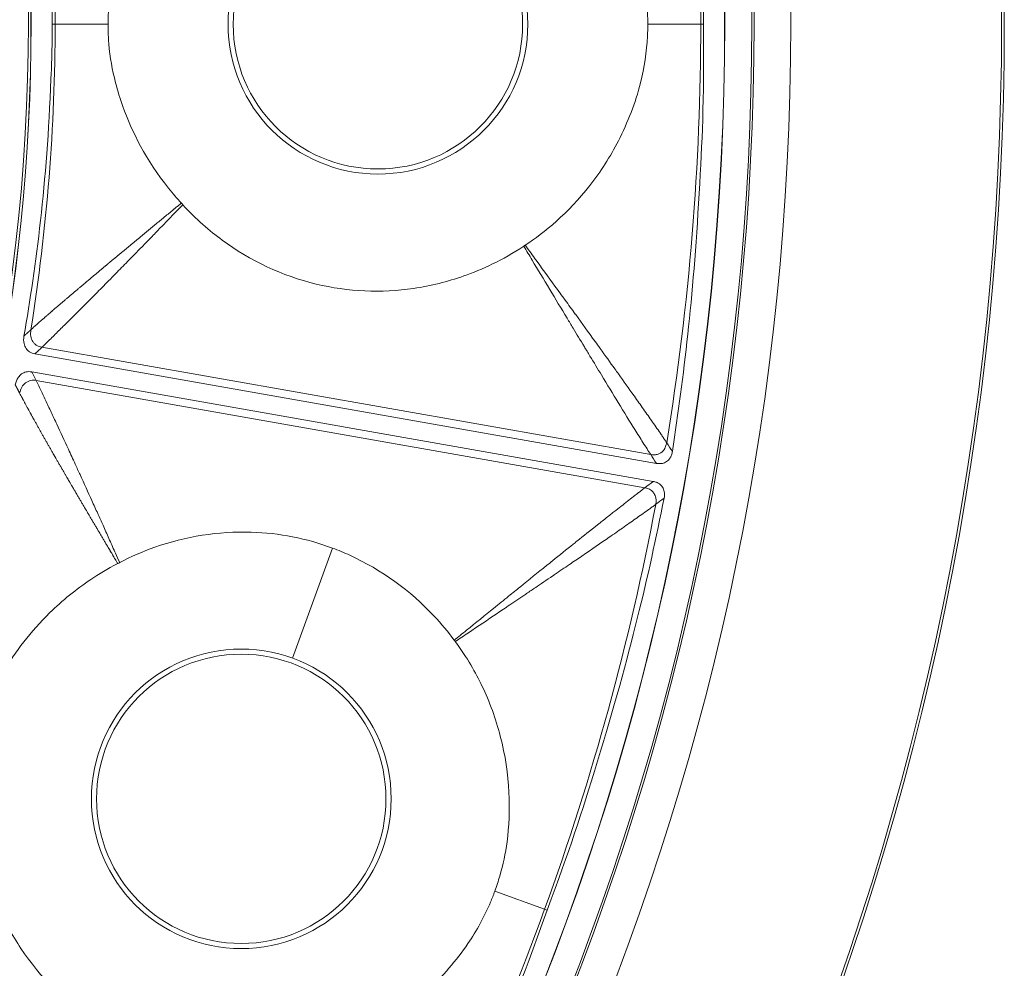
# Model space of a CAD drawing. Header units: inches. Extents: x -2.8 to 15.2, y -6.6 to 17.6.
# Tile 43 of 83: x 14 to 15.2, y -4.3 to -3.1. Entities that reach past the tile are written whole.
import ezdxf

# ---------------------------------------------------------------- set-up
doc = ezdxf.new("R2010")
doc.units = ezdxf.units.IN
doc.header["$MEASUREMENT"] = 0
doc.layers.add('Visible (ANSI)', color=7, linetype='Continuous', lineweight=18)
doc.layers.add('Visible Narrow (ANSI)', color=7, linetype='Continuous', lineweight=18)

msp = doc.modelspace()

# ---------------------------------------------------------------- linework, layer by layer
at = {"layer": 'Visible (ANSI)'}
for p, q in [((14.0742, -3.4366), (14.0742, -3.4366)), ((14.0678, -3.4733), (14.0678, -3.4733)), ((14.0388, -3.5014), (14.8005, -3.6357)), ((14.0349, -3.5235), (14.7966, -3.6578)), ((14.0525, -3.5598), (14.0525, -3.5598)), ((14.046, -3.5969), (14.046, -3.5969))]:
    msp.add_line(p, q, dxfattribs=at)
for centre, radius in [((11.6816, -3.0972), 3.5453), ((11.6816, -3.0972), 3.542), ((11.6816, -3.0972), 3.2835), ((11.6816, -3.0972), 3.2386), ((11.6816, -3.0972), 3.2359), ((11.6816, -3.0972), 3.2028), ((11.6816, -3.0972), 3.2025), ((11.6816, -3.0972), 2.3526), ((11.6816, -3.0972), 2.3524), ((14.4592, -3.0972), 0.1774), ((14.2917, -4.0471), 0.1774)]:
    msp.add_circle(centre, radius, dxfattribs=at)
for centre, radius, start, end in [((11.6816, -3.0972), 2.3492, 333.61, 26.39), ((11.6917, -3.0988), 3.1268, 350.7698717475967, 350.7698833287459), ((11.6821, -3.0972), 3.1365, 349.2276132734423, 349.2276331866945)]:
    msp.add_arc(centre, radius, start, end, dxfattribs=at)
for points, knots in [([(14.8201, -2.5735), (14.8348, -2.6704), (14.8465, -2.7657), (14.8574, -2.9742), (14.8587, -3.0173), (14.8583, -3.0972)], [-6.768674, -6.768674, -6.768674, -6.768674, -4.297087, -4.297087, -3.056468, -3.056468, -3.056468, -3.056468]), ([(14.0601, -3.0972), (14.0597, -3.0638), (14.0591, -3.0478), (14.0535, -2.9014), (14.0404, -2.8016), (14.0254, -2.7148)], [-0.8944756, -0.8944756, -0.8944756, -0.8944756, -0.8113355, -0.8113355, -0.1875168, -0.1875168, -0.1875168, -0.1875168]), ([(14.7899, -3.0972), (14.7899, -3.0906), (14.7897, -3.0839), (14.7883, -3.0633), (14.7863, -3.0492), (14.7753, -2.9986), (14.759, -2.9565), (14.7188, -2.8981), (14.7046, -2.8813), (14.6766, -2.8538), (14.6602, -2.8397), (14.6397, -2.8262)], [0.3336366, 0.3336366, 0.3336366, 0.3336366, 0.3690621, 0.3690621, 0.4517727, 0.4517727, 0.6653029, 0.6653029, 0.7609003, 0.7609003, 0.836152, 0.836152, 0.836152, 0.836152]), ([(14.2183, -2.8778), (14.2087, -2.8881), (14.2007, -2.8982), (14.1811, -2.9248), (14.1699, -2.9435), (14.1465, -2.9923), (14.137, -3.0224), (14.1305, -3.0614), (14.1294, -3.0715), (14.1285, -3.0873), (14.1285, -3.0925), (14.1285, -3.0972)], [0.6303659, 0.6303659, 0.6303659, 0.6303659, 0.6905709, 0.6905709, 0.8060698, 0.8060698, 0.9785377, 0.9785377, 1.040405, 1.040405, 1.0737627, 1.0737627, 1.0737627, 1.0737627]), ([(14.0254, -3.4795), (14.0404, -3.3928), (14.0535, -3.2931), (14.0591, -3.1482), (14.0597, -3.1347), (14.0601, -3.0972)], [-13.567321, -13.567321, -13.567321, -13.567321, -4.529822, -4.529822, -3.431157, -3.431157, -3.431157, -3.431157]), ([(14.1285, -3.0972), (14.1285, -3.1011), (14.1284, -3.1097), (14.1308, -3.1375), (14.1336, -3.1533), (14.1402, -3.1787), (14.1432, -3.1884), (14.1576, -3.2286), (14.1751, -3.264), (14.2078, -3.3048), (14.2131, -3.3109), (14.2183, -3.3165)], [0.4840466, 0.4840466, 0.4840466, 0.4840466, 0.5090512, 0.5090512, 0.5438831, 0.5438831, 0.5658065, 0.5658065, 0.6361829, 0.6361829, 0.6497439, 0.6497439, 0.6497439, 0.6497439]), ([(14.6397, -3.3682), (14.6632, -3.3526), (14.6921, -3.3292), (14.7323, -3.2778), (14.744, -3.2595), (14.7655, -3.2175), (14.7748, -3.1935), (14.7857, -3.1501), (14.7886, -3.1313), (14.7898, -3.107), (14.7899, -3.1022), (14.7899, -3.0972)], [0.721035, 0.721035, 0.721035, 0.721035, 1.0196794, 1.0196794, 1.168255, 1.168255, 1.3434909, 1.3434909, 1.4781824, 1.4781824, 1.5102401, 1.5102401, 1.5102401, 1.5102401]), ([(14.8583, -3.0972), (14.8588, -3.1975), (14.8567, -3.2388), (14.8454, -3.437), (14.8342, -3.5274), (14.8201, -3.6209)], [-1.450812, -1.450812, -1.450812, -1.450812, -1.060857, -1.060857, -0.278257, -0.278257, -0.278257, -0.278257]), ([(14.2201, -3.3185), (14.2364, -3.3363), (14.2529, -3.3506), (14.3026, -3.3871), (14.3418, -3.4057), (14.4227, -3.4252), (14.4632, -3.4269), (14.5239, -3.418), (14.5445, -3.4129), (14.5865, -3.3981), (14.612, -3.3865), (14.638, -3.3693)], [0.4775181, 0.4775181, 0.4775181, 0.4775181, 0.571479, 0.571479, 0.7834136, 0.7834136, 0.9829722, 0.9829722, 1.0877717, 1.0877717, 1.2039733, 1.2039733, 1.2039733, 1.2039733]), ([(14.638, -3.3693), (14.6381, -3.3692), (14.6382, -3.3691), (14.6388, -3.3688), (14.6392, -3.3685), (14.6397, -3.3682)], [0.205193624, 0.205193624, 0.205193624, 0.205193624, 0.206318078, 0.206318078, 0.210949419, 0.210949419, 0.210949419, 0.210949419]), ([(14.0388, -3.5014), (14.0376, -3.5012), (14.0364, -3.5009), (14.0342, -3.5), (14.0331, -3.4995), (14.0304, -3.4977), (14.029, -3.4963), (14.0267, -3.4929), (14.0259, -3.4908), (14.0249, -3.4859), (14.0248, -3.4828), (14.0254, -3.4795)], [-0.08431808, -0.08431808, -0.08431808, -0.08431808, -0.07336309, -0.07336309, -0.06261102, -0.06261102, -0.04507429, -0.04507429, -0.02527359, -0.02527359, 0, 0, 0, 0]), ([(14.0148, -3.5395), (14.0151, -3.5378), (14.0156, -3.5362), (14.0168, -3.533), (14.0175, -3.5316), (14.0196, -3.5286), (14.0209, -3.5271), (14.0242, -3.5248), (14.0261, -3.524), (14.0303, -3.5231), (14.0326, -3.5231), (14.0349, -3.5235)], [-0.0739186, -0.0739186, -0.0739186, -0.0739186, -0.06095445, -0.06095445, -0.0484905, -0.0484905, -0.03306529, -0.03306529, -0.01779413, -0.01779413, 0, 0, 0, 0]), ([(14.8201, -3.6209), (14.8199, -3.6224), (14.8195, -3.624), (14.8184, -3.6269), (14.8178, -3.6283), (14.8159, -3.6311), (14.8146, -3.6324), (14.8115, -3.6346), (14.8097, -3.6353), (14.8054, -3.6362), (14.8029, -3.6361), (14.8005, -3.6357)], [-0.07138167, -0.07138167, -0.07138167, -0.07138167, -0.05926609, -0.05926609, -0.04766803, -0.04766803, -0.03348595, -0.03348595, -0.01869619, -0.01869619, 0, 0, 0, 0]), ([(14.7966, -3.6578), (14.798, -3.6581), (14.7994, -3.6584), (14.8019, -3.6594), (14.8031, -3.6601), (14.8057, -3.6619), (14.807, -3.6632), (14.8091, -3.6665), (14.8098, -3.6684), (14.8106, -3.673), (14.8105, -3.6758), (14.8099, -3.6785)], [-0.07142785, -0.07142785, -0.07142785, -0.07142785, -0.06067902, -0.06067902, -0.05034028, -0.05034028, -0.0362105, -0.0362105, -0.02075926, -0.02075926, 0, 0, 0, 0]), ([(14.8099, -3.6785), (14.7906, -3.7746), (14.769, -3.8681), (14.7079, -4.0678), (14.6944, -4.1087), (14.6667, -4.1836)], [-6.768674, -6.768674, -6.768674, -6.768674, -4.297087, -4.297087, -3.056468, -3.056468, -3.056468, -3.056468]), ([(14.4036, -3.7396), (14.3717, -3.7277), (14.3382, -3.7211), (14.2638, -3.7188), (14.2236, -3.7252), (14.1711, -3.7438), (14.1567, -3.7501), (14.1427, -3.7574)], [1.806006, 1.806006, 1.806006, 1.806006, 2.33096, 2.33096, 2.944596, 2.944596, 3.181959, 3.181959, 3.181959, 3.181959]), ([(14.5527, -3.8526), (14.5451, -3.8422), (14.5368, -3.8323), (14.4989, -3.7917), (14.4636, -3.7662), (14.4178, -3.7452), (14.4107, -3.7423), (14.4036, -3.7396)], [0.8370645, 0.8370645, 0.8370645, 0.8370645, 1.0320565, 1.0320565, 1.6885693, 1.6885693, 1.8060057, 1.8060057, 1.8060057, 1.8060057]), ([(14.1403, -3.7586), (14.1278, -3.7651), (14.1168, -3.7717), (14.0893, -3.7901), (14.0724, -3.8038), (14.0337, -3.8417), (14.0145, -3.8667), (13.995, -3.9011), (13.9905, -3.9102), (13.9843, -3.9248), (13.9825, -3.9296), (13.9809, -3.934)], [0.6303659, 0.6303659, 0.6303659, 0.6303659, 0.6905709, 0.6905709, 0.8060698, 0.8060698, 0.9785377, 0.9785377, 1.040405, 1.040405, 1.0737627, 1.0737627, 1.0737627, 1.0737627]), ([(14.1427, -3.7574), (14.142, -3.7578), (14.1412, -3.7581), (14.1404, -3.7585), (14.1404, -3.7586), (14.1403, -3.7586)], [0.24237317, 0.24237317, 0.24237317, 0.24237317, 0.25467927, 0.25467927, 0.25554572, 0.25554572, 0.25554572, 0.25554572]), ([(14.6025, -4.1603), (14.6047, -4.1541), (14.6068, -4.1478), (14.6126, -4.1279), (14.6155, -4.114), (14.6224, -4.0627), (14.6215, -4.0175), (14.6037, -3.9489), (14.5962, -3.9282), (14.5792, -3.8928), (14.5686, -3.874), (14.554, -3.8542)], [0.3336366, 0.3336366, 0.3336366, 0.3336366, 0.3690621, 0.3690621, 0.4517727, 0.4517727, 0.6653029, 0.6653029, 0.7609003, 0.7609003, 0.836152, 0.836152, 0.836152, 0.836152]), ([(14.3686, -4.3635), (14.396, -4.357), (14.4312, -4.3449), (14.4865, -4.3103), (14.5038, -4.2971), (14.5384, -4.265), (14.5553, -4.2456), (14.5804, -4.2086), (14.5896, -4.1918), (14.599, -4.1695), (14.6007, -4.165), (14.6025, -4.1603)], [0.721035, 0.721035, 0.721035, 0.721035, 1.0196794, 1.0196794, 1.168255, 1.168255, 1.3434909, 1.3434909, 1.4781824, 1.4781824, 1.5102401, 1.5102401, 1.5102401, 1.5102401]), ([(13.9913, -4.1734), (14.0005, -4.1957), (14.0112, -4.2147), (14.0453, -4.2661), (14.0758, -4.297), (14.1452, -4.343), (14.1827, -4.3583), (14.2427, -4.3707), (14.2638, -4.373), (14.3084, -4.3735), (14.3363, -4.3713), (14.3666, -4.364)], [0.4775181, 0.4775181, 0.4775181, 0.4775181, 0.571479, 0.571479, 0.7834136, 0.7834136, 0.9829722, 0.9829722, 1.0877717, 1.0877717, 1.2039733, 1.2039733, 1.2039733, 1.2039733]), ([(14.6667, -4.1836), (14.6332, -4.2772), (14.6171, -4.3153), (14.5388, -4.4979), (14.4971, -4.5794), (14.4517, -4.6627)], [-1.447953, -1.447953, -1.447953, -1.447953, -1.062254, -1.062254, -0.278014, -0.278014, -0.278014, -0.278014])]:
    msp.add_open_spline(points, degree=3, knots=knots, dxfattribs=at)
for points in [[(14.2183, -3.3165), (14.2189, -3.3172), (14.2195, -3.3178), (14.2201, -3.3185)], [(14.554, -3.8542), (14.5536, -3.8537), (14.5532, -3.8531), (14.5527, -3.8526)]]:
    msp.add_open_spline(points, degree=3, dxfattribs=at)
at = {"layer": 'Visible Narrow (ANSI)'}
for p, q in [((14.0635, -3.0972), (14.0601, -3.0972)), ((14.1285, -3.0972), (14.0635, -3.0972)), ((14.7899, -3.0972), (14.8549, -3.0972)), ((14.8583, -3.0972), (14.8549, -3.0972)), ((14.0474, -3.4933), (14.7935, -3.6249)), ((14.0402, -3.534), (14.7864, -3.6656)), ((14.4036, -3.7396), (14.3545, -3.8745)), ((14.6025, -4.1603), (14.6635, -4.1825)), ((14.6667, -4.1836), (14.6635, -4.1825))]:
    msp.add_line(p, q, dxfattribs=at)
for centre in [(14.4592, -3.0972), (14.2917, -4.0471)]:
    msp.add_circle(centre, 0.1837, dxfattribs=at)
msp.add_arc((11.678, -3.0964), 2.4461, 347.3873240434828, 347.387338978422, dxfattribs=at)
for centre, major_axis, ratio, start_param, end_param in [((11.2368, -3.1335), (-3.6075, -0.2946), 0.936227, 3.065309, 3.217403), ((12.8673, -2.9986), (-0.1398, 1.6822), 0.706247, 4.595243, 4.818344), ((12.8673, -3.1957), (-0.1398, -1.6822), 0.706246, 1.464841, 1.687943), ((13.261, -3.2302), (-0.1887, -2.241), 0.706229, 1.460011, 1.689468), ((11.2512, -2.9792), (-3.4907, 0.957), 0.936227, 3.065309, 3.217403), ((13.1203, -3.7623), (-0.9438, -2.0413), 0.706229, 1.460011, 1.689468)]:
    msp.add_ellipse(centre, major_axis=major_axis, ratio=ratio, start_param=start_param, end_param=end_param, dxfattribs=at)
for points, knots in [([(14.2183, -3.3165), (14.2172, -3.3174), (14.2162, -3.3183), (14.2151, -3.3192), (14.2148, -3.3194), (14.2145, -3.3196), (14.2142, -3.3199), (14.214, -3.3201), (14.2137, -3.3203), (14.2134, -3.3206), (14.2128, -3.321), (14.2122, -3.3215), (14.2117, -3.322), (14.2111, -3.3224), (14.2105, -3.3229), (14.21, -3.3234), (14.2097, -3.3236), (14.2094, -3.3238), (14.2091, -3.3241), (14.2088, -3.3243), (14.2085, -3.3245), (14.2083, -3.3248), (14.2074, -3.3255), (14.2066, -3.3262), (14.2057, -3.3269), (14.2054, -3.3271), (14.2051, -3.3273), (14.2049, -3.3276), (14.2046, -3.3278), (14.2043, -3.328), (14.204, -3.3283), (14.2032, -3.329), (14.2023, -3.3297), (14.2015, -3.3304), (14.2009, -3.3308), (14.2003, -3.3313), (14.1998, -3.3317), (14.1992, -3.3322), (14.1987, -3.3327), (14.1981, -3.3331), (14.197, -3.3341), (14.1958, -3.335), (14.1947, -3.3359), (14.1942, -3.3364), (14.1936, -3.3368), (14.193, -3.3373), (14.1925, -3.3378), (14.1919, -3.3382), (14.1914, -3.3387), (14.1902, -3.3396), (14.1891, -3.3405), (14.188, -3.3414), (14.1874, -3.3419), (14.1869, -3.3424), (14.1863, -3.3428), (14.1858, -3.3433), (14.1852, -3.3437), (14.1847, -3.3442), (14.1841, -3.3447), (14.1835, -3.3451), (14.183, -3.3456), (14.1824, -3.346), (14.1819, -3.3465), (14.1813, -3.3469), (14.1808, -3.3474), (14.1802, -3.3479), (14.1797, -3.3483), (14.1791, -3.3488), (14.1786, -3.3492), (14.178, -3.3497), (14.1775, -3.3502), (14.1769, -3.3506), (14.1763, -3.3511), (14.1758, -3.3515), (14.1752, -3.352), (14.1747, -3.3524), (14.1736, -3.3533), (14.1725, -3.3543), (14.1714, -3.3552), (14.1708, -3.3556), (14.1703, -3.3561), (14.1697, -3.3565), (14.1692, -3.357), (14.1686, -3.3574), (14.1681, -3.3579), (14.1675, -3.3584), (14.167, -3.3588), (14.1664, -3.3593), (14.1659, -3.3597), (14.1654, -3.3602), (14.1648, -3.3606), (14.1643, -3.3611), (14.1637, -3.3615), (14.1632, -3.362), (14.1626, -3.3624), (14.1621, -3.3629), (14.1615, -3.3633), (14.1594, -3.3651), (14.1572, -3.3669), (14.155, -3.3688), (14.1545, -3.3692), (14.1539, -3.3697), (14.1534, -3.3701), (14.1528, -3.3706), (14.1523, -3.371), (14.1517, -3.3715), (14.1512, -3.3719), (14.1507, -3.3724), (14.1501, -3.3728), (14.1496, -3.3733), (14.149, -3.3737), (14.1485, -3.3742), (14.148, -3.3746), (14.1474, -3.3751), (14.1469, -3.3755), (14.1463, -3.3759), (14.1458, -3.3764), (14.1453, -3.3768), (14.1442, -3.3777), (14.1431, -3.3786), (14.142, -3.3795), (14.1418, -3.3798), (14.1415, -3.38), (14.1412, -3.3802), (14.141, -3.3804), (14.1407, -3.3806), (14.1404, -3.3809), (14.1399, -3.3813), (14.1394, -3.3818), (14.1388, -3.3822), (14.1384, -3.3825), (14.138, -3.3829), (14.1376, -3.3832), (14.1375, -3.3833), (14.1374, -3.3834), (14.1372, -3.3835), (14.1371, -3.3837), (14.137, -3.3838), (14.1368, -3.3839), (14.1364, -3.3842), (14.136, -3.3845), (14.1356, -3.3849), (14.1351, -3.3853), (14.1346, -3.3858), (14.134, -3.3862), (14.1338, -3.3864), (14.1335, -3.3867), (14.1332, -3.3869), (14.133, -3.3871), (14.1327, -3.3873), (14.1324, -3.3876), (14.1319, -3.388), (14.1314, -3.3884), (14.1308, -3.3889), (14.1304, -3.3892), (14.13, -3.3896), (14.1296, -3.3899), (14.1295, -3.39), (14.1294, -3.3901), (14.1293, -3.3901), (14.1292, -3.3903), (14.129, -3.3904), (14.1288, -3.3905), (14.1284, -3.3909), (14.128, -3.3912), (14.1276, -3.3915), (14.1271, -3.392), (14.1266, -3.3924), (14.1261, -3.3929), (14.1258, -3.3931), (14.1255, -3.3933), (14.1253, -3.3935), (14.125, -3.3938), (14.1247, -3.394), (14.1245, -3.3942), (14.1239, -3.3946), (14.1234, -3.3951), (14.1229, -3.3955), (14.1225, -3.3959), (14.1221, -3.3962), (14.1217, -3.3965), (14.1216, -3.3966), (14.1214, -3.3967), (14.1213, -3.3969), (14.1212, -3.397), (14.121, -3.3971), (14.1209, -3.3972), (14.1205, -3.3975), (14.1201, -3.3978), (14.1197, -3.3982), (14.1192, -3.3986), (14.1187, -3.3991), (14.1181, -3.3995), (14.118, -3.3997), (14.1178, -3.3998), (14.1176, -3.4), (14.1172, -3.4003), (14.1169, -3.4005), (14.1166, -3.4008), (14.1155, -3.4017), (14.1145, -3.4026), (14.1134, -3.4035), (14.1129, -3.4039), (14.1124, -3.4043), (14.1119, -3.4048), (14.1113, -3.4052), (14.1108, -3.4057), (14.1103, -3.4061), (14.1098, -3.4065), (14.1092, -3.407), (14.1087, -3.4074), (14.1082, -3.4078), (14.1077, -3.4083), (14.1072, -3.4087), (14.1061, -3.4096), (14.1051, -3.4105), (14.1041, -3.4113), (14.1033, -3.412), (14.1025, -3.4127), (14.1017, -3.4133), (14.1015, -3.4135), (14.1012, -3.4137), (14.1009, -3.414), (14.1007, -3.4142), (14.1004, -3.4144), (14.1002, -3.4146), (14.0994, -3.4153), (14.0986, -3.4159), (14.0978, -3.4166), (14.0973, -3.417), (14.0968, -3.4174), (14.0963, -3.4179), (14.0957, -3.4184), (14.0951, -3.4188), (14.0946, -3.4193), (14.0941, -3.4197), (14.0937, -3.4201), (14.0932, -3.4205), (14.0927, -3.4209), (14.0922, -3.4213), (14.0917, -3.4218), (14.0912, -3.4222), (14.0907, -3.4226), (14.0901, -3.4231), (14.0896, -3.4235), (14.0891, -3.4239), (14.0886, -3.4244), (14.0876, -3.4252), (14.0866, -3.4261), (14.0856, -3.4269), (14.0851, -3.4274), (14.0845, -3.4278), (14.084, -3.4282), (14.0835, -3.4287), (14.083, -3.4291), (14.0825, -3.4295), (14.082, -3.4299), (14.0815, -3.4304), (14.081, -3.4308), (14.0805, -3.4312), (14.08, -3.4317), (14.0795, -3.4321), (14.079, -3.4325), (14.0785, -3.4329), (14.078, -3.4334), (14.0775, -3.4338), (14.077, -3.4342), (14.0765, -3.4347), (14.076, -3.4351), (14.0755, -3.4355), (14.075, -3.4359), (14.0745, -3.4364), (14.074, -3.4368), (14.0734, -3.4372), (14.0733, -3.4373), (14.0732, -3.4374), (14.0731, -3.4375), (14.0722, -3.4383), (14.0713, -3.439), (14.0705, -3.4398), (14.0699, -3.4402), (14.0694, -3.4406), (14.069, -3.4411), (14.0685, -3.4415), (14.068, -3.4419), (14.0675, -3.4423), (14.067, -3.4428), (14.0665, -3.4432), (14.066, -3.4436), (14.0655, -3.444), (14.065, -3.4445), (14.0645, -3.4449), (14.064, -3.4453), (14.0635, -3.4457), (14.063, -3.4461), (14.0627, -3.4465), (14.0623, -3.4468), (14.062, -3.4471), (14.0618, -3.4472), (14.0617, -3.4473), (14.0616, -3.4474), (14.0608, -3.4481), (14.0601, -3.4487), (14.0594, -3.4493), (14.0591, -3.4495), (14.0589, -3.4497), (14.0586, -3.4499), (14.0584, -3.4501), (14.0582, -3.4503), (14.0579, -3.4506), (14.0573, -3.4511), (14.0566, -3.4517), (14.0557, -3.4524), (14.0555, -3.4526), (14.0553, -3.4529), (14.055, -3.4531), (14.0548, -3.4533), (14.0545, -3.4535), (14.0543, -3.4537), (14.0539, -3.4541), (14.0534, -3.4545), (14.0529, -3.4549), (14.0525, -3.4553), (14.052, -3.4556), (14.0516, -3.456), (14.0513, -3.4563), (14.051, -3.4565), (14.0507, -3.4568), (14.0505, -3.457), (14.0502, -3.4572), (14.05, -3.4574), (14.0479, -3.4592), (14.0461, -3.4609), (14.0444, -3.4623), (14.0442, -3.4625), (14.0439, -3.4627), (14.0437, -3.4629), (14.0435, -3.4631), (14.0433, -3.4633), (14.043, -3.4635), (14.0426, -3.464), (14.0421, -3.4644), (14.0417, -3.4648), (14.0413, -3.4651), (14.041, -3.4654), (14.0407, -3.4657), (14.0405, -3.4658), (14.0404, -3.4659), (14.0403, -3.466), (14.0402, -3.4661), (14.0401, -3.4662), (14.04, -3.4663), (14.0396, -3.4666), (14.0393, -3.4669), (14.039, -3.4671), (14.0363, -3.4696), (14.0346, -3.4711), (14.0339, -3.4718)], [-0.025089, -0.025089, -0.025089, -0.025089, -0.00702, -0.00702, -0.00702, -0.00216, -0.00216, -0.00216, 0.002697, 0.002697, 0.002697, 0.012366, 0.012366, 0.012366, 0.02197, 0.02197, 0.02197, 0.026749, 0.026749, 0.026749, 0.031512, 0.031512, 0.031512, 0.045713, 0.045713, 0.045713, 0.050418, 0.050418, 0.050418, 0.055108, 0.055108, 0.055108, 0.069097, 0.069097, 0.069097, 0.078356, 0.078356, 0.078356, 0.087563, 0.087563, 0.087563, 0.105829, 0.105829, 0.105829, 0.11489, 0.11489, 0.11489, 0.123905, 0.123905, 0.123905, 0.141802, 0.141802, 0.141802, 0.150686, 0.150686, 0.150686, 0.15953, 0.15953, 0.15953, 0.168333, 0.168333, 0.168333, 0.177097, 0.177097, 0.177097, 0.185824, 0.185824, 0.185824, 0.194513, 0.194513, 0.194513, 0.203167, 0.203167, 0.203167, 0.211786, 0.211786, 0.211786, 0.228922, 0.228922, 0.228922, 0.237441, 0.237441, 0.237441, 0.245928, 0.245928, 0.245928, 0.254385, 0.254385, 0.254385, 0.262813, 0.262813, 0.262813, 0.27121, 0.27121, 0.27121, 0.27958, 0.27958, 0.27958, 0.312789, 0.312789, 0.312789, 0.321028, 0.321028, 0.321028, 0.329242, 0.329242, 0.329242, 0.337432, 0.337432, 0.337432, 0.3456, 0.3456, 0.3456, 0.353745, 0.353745, 0.353745, 0.361868, 0.361868, 0.361868, 0.378051, 0.378051, 0.378051, 0.382084, 0.382084, 0.382084, 0.386112, 0.386112, 0.386112, 0.394153, 0.394153, 0.394153, 0.400171, 0.400171, 0.400171, 0.402175, 0.402175, 0.402175, 0.404178, 0.404178, 0.404178, 0.410179, 0.410179, 0.410179, 0.418164, 0.418164, 0.418164, 0.42215, 0.42215, 0.42215, 0.426132, 0.426132, 0.426132, 0.434082, 0.434082, 0.434082, 0.440034, 0.440034, 0.440034, 0.441521, 0.441521, 0.441521, 0.443997, 0.443997, 0.443997, 0.449934, 0.449934, 0.449934, 0.457836, 0.457836, 0.457836, 0.461781, 0.461781, 0.461781, 0.465722, 0.465722, 0.465722, 0.473594, 0.473594, 0.473594, 0.479488, 0.479488, 0.479488, 0.481451, 0.481451, 0.481451, 0.483413, 0.483413, 0.483413, 0.489294, 0.489294, 0.489294, 0.497124, 0.497124, 0.497124, 0.5, 0.5, 0.5, 0.504958, 0.504958, 0.504958, 0.520846, 0.520846, 0.520846, 0.528912, 0.528912, 0.528912, 0.537061, 0.537061, 0.537061, 0.545298, 0.545298, 0.545298, 0.553624, 0.553624, 0.553624, 0.57056, 0.57056, 0.57056, 0.583523, 0.583523, 0.583523, 0.587896, 0.587896, 0.587896, 0.592297, 0.592297, 0.592297, 0.605664, 0.605664, 0.605664, 0.614721, 0.614721, 0.614721, 0.625, 0.625, 0.625, 0.63323, 0.63323, 0.63323, 0.642727, 0.642727, 0.642727, 0.65233, 0.65233, 0.65233, 0.66197, 0.66197, 0.66197, 0.681086, 0.681086, 0.681086, 0.690432, 0.690432, 0.690432, 0.699565, 0.699565, 0.699565, 0.708446, 0.708446, 0.708446, 0.717049, 0.717049, 0.717049, 0.725356, 0.725356, 0.725356, 0.733361, 0.733361, 0.733361, 0.741064, 0.741064, 0.741064, 0.748472, 0.748472, 0.748472, 0.75, 0.75, 0.75, 0.763257, 0.763257, 0.763257, 0.771025, 0.771025, 0.771025, 0.779085, 0.779085, 0.779085, 0.787472, 0.787472, 0.787472, 0.796229, 0.796229, 0.796229, 0.80541, 0.80541, 0.80541, 0.8125, 0.8125, 0.8125, 0.815104, 0.815104, 0.815104, 0.831132, 0.831132, 0.831132, 0.836524, 0.836524, 0.836524, 0.841725, 0.841725, 0.841725, 0.855536, 0.855536, 0.855536, 0.859509, 0.859509, 0.859509, 0.863198, 0.863198, 0.863198, 0.86984, 0.86984, 0.86984, 0.875, 0.875, 0.875, 0.878499, 0.878499, 0.878499, 0.881377, 0.881377, 0.881377, 0.906908, 0.906908, 0.906908, 0.9105, 0.9105, 0.9105, 0.914208, 0.914208, 0.914208, 0.922024, 0.922024, 0.922024, 0.928298, 0.928298, 0.928298, 0.930482, 0.930482, 0.930482, 0.932717, 0.932717, 0.932717, 0.939772, 0.939772, 0.939772, 1, 1, 1, 1]), ([(14.2201, -3.3185), (14.2201, -3.3185), (14.2201, -3.3185), (14.2201, -3.3186), (14.2172, -3.3215), (14.2143, -3.3245), (14.2114, -3.3274), (14.2094, -3.3296), (14.2073, -3.3317), (14.2052, -3.3339), (14.2032, -3.336), (14.2011, -3.3381), (14.199, -3.3403), (14.1949, -3.3445), (14.1908, -3.3487), (14.1866, -3.353), (14.1828, -3.357), (14.179, -3.3609), (14.1751, -3.3649), (14.1749, -3.3651), (14.1746, -3.3653), (14.1744, -3.3656), (14.1703, -3.3698), (14.1662, -3.374), (14.162, -3.3783), (14.1588, -3.3816), (14.1556, -3.3849), (14.1523, -3.3882), (14.1474, -3.3932), (14.1428, -3.3979), (14.1376, -3.4032), (14.1349, -3.4059), (14.1321, -3.4088), (14.1291, -3.4119), (14.1237, -3.4174), (14.1185, -3.4226), (14.1135, -3.4277), (14.105, -3.4362), (14.0971, -3.4442), (14.0897, -3.4516), (14.0856, -3.4556), (14.0817, -3.4595), (14.078, -3.4632), (14.074, -3.4672), (14.0701, -3.471), (14.0665, -3.4745), (14.0646, -3.4765), (14.0627, -3.4783), (14.061, -3.4801), (14.0591, -3.482), (14.0572, -3.4838), (14.0555, -3.4855), (14.0536, -3.4873), (14.0519, -3.489), (14.0502, -3.4906), (14.0492, -3.4916), (14.0483, -3.4925), (14.0474, -3.4933)], [-0.024773, -0.024773, -0.024773, -0.024773, -0.024492, -0.024492, -0.024492, 0.029022, 0.029022, 0.029022, 0.067294, 0.067294, 0.067294, 0.105014, 0.105014, 0.105014, 0.178887, 0.178887, 0.178887, 0.2461, 0.2461, 0.2461, 0.25, 0.25, 0.25, 0.320922, 0.320922, 0.320922, 0.375, 0.375, 0.375, 0.457666, 0.457666, 0.457666, 0.5, 0.5, 0.5, 0.574079, 0.574079, 0.574079, 0.699477, 0.699477, 0.699477, 0.768811, 0.768811, 0.768811, 0.844194, 0.844194, 0.844194, 0.88476, 0.88476, 0.88476, 0.927713, 0.927713, 0.927713, 0.97356, 0.97356, 0.97356, 1, 1, 1, 1]), ([(14.7935, -3.6249), (14.7907, -3.6205), (14.7875, -3.6155), (14.784, -3.61), (14.7809, -3.6051), (14.7776, -3.5998), (14.7741, -3.5941), (14.7679, -3.5842), (14.7611, -3.5732), (14.7537, -3.5611), (14.7473, -3.5506), (14.7404, -3.5393), (14.7331, -3.5272), (14.7286, -3.5198), (14.7239, -3.5121), (14.7191, -3.5041), (14.7166, -3.5), (14.7143, -3.4962), (14.7122, -3.4927), (14.7072, -3.4845), (14.703, -3.4775), (14.6983, -3.4698), (14.6959, -3.4657), (14.6935, -3.4617), (14.6911, -3.4577), (14.6838, -3.4457), (14.6767, -3.4339), (14.6698, -3.4223), (14.6624, -3.4101), (14.6553, -3.3982), (14.6482, -3.3864), (14.6448, -3.3807), (14.6414, -3.375), (14.638, -3.3693)], [0, 0, 0, 0, 0.089255, 0.089255, 0.089255, 0.16843, 0.16843, 0.16843, 0.306634, 0.306634, 0.306634, 0.426691, 0.426691, 0.426691, 0.5, 0.5, 0.5, 0.537815, 0.537815, 0.537815, 0.625, 0.625, 0.625, 0.670667, 0.670667, 0.670667, 0.807375, 0.807375, 0.807375, 0.950764, 0.950764, 0.950764, 1.021053, 1.021053, 1.021053, 1.021053]), ([(14.8131, -3.6104), (14.8129, -3.6101), (14.8127, -3.6098), (14.8125, -3.6095), (14.8122, -3.6089), (14.8118, -3.6083), (14.8114, -3.6077), (14.8106, -3.6065), (14.8098, -3.6053), (14.8089, -3.6041), (14.8081, -3.6028), (14.8072, -3.6016), (14.8064, -3.6003), (14.8047, -3.5978), (14.8029, -3.5953), (14.8012, -3.5928), (14.7994, -3.5902), (14.7976, -3.5876), (14.7957, -3.585), (14.7921, -3.5798), (14.7884, -3.5745), (14.7846, -3.5691), (14.7809, -3.5639), (14.7772, -3.5587), (14.7735, -3.5534), (14.7734, -3.5532), (14.7732, -3.5531), (14.7731, -3.5529), (14.7662, -3.5432), (14.7607, -3.5354), (14.7539, -3.5259), (14.7525, -3.5239), (14.7511, -3.5219), (14.7496, -3.5199), (14.7439, -3.512), (14.7379, -3.5036), (14.7315, -3.4946), (14.7294, -3.4918), (14.7275, -3.4891), (14.7255, -3.4864), (14.7169, -3.4745), (14.7093, -3.4639), (14.7016, -3.4533), (14.7014, -3.453), (14.7012, -3.4528), (14.701, -3.4525), (14.697, -3.4469), (14.6929, -3.4412), (14.6886, -3.4354), (14.6845, -3.4297), (14.6804, -3.4241), (14.6762, -3.4183), (14.6681, -3.4071), (14.6597, -3.3956), (14.6511, -3.3839), (14.6474, -3.3787), (14.6435, -3.3734), (14.6397, -3.3682)], [0, 0, 0, 0, 0.003972, 0.003972, 0.003972, 0.012526, 0.012526, 0.012526, 0.029634, 0.029634, 0.029634, 0.046743, 0.046743, 0.046743, 0.080961, 0.080961, 0.080961, 0.11518, 0.11518, 0.11518, 0.183624, 0.183624, 0.183624, 0.25, 0.25, 0.25, 0.252081, 0.252081, 0.252081, 0.375, 0.375, 0.375, 0.400483, 0.400483, 0.400483, 0.5, 0.5, 0.5, 0.531519, 0.531519, 0.531519, 0.672357, 0.672357, 0.672357, 0.675791, 0.675791, 0.675791, 0.75, 0.75, 0.75, 0.820628, 0.820628, 0.820628, 0.957962, 0.957962, 0.957962, 1.018457, 1.018457, 1.018457, 1.018457]), ([(14.0339, -3.4718), (14.0334, -3.4747), (14.0334, -3.4773), (14.0337, -3.4797), (14.0341, -3.4822), (14.0349, -3.4844), (14.0361, -3.4863), (14.0368, -3.4873), (14.0376, -3.4883), (14.0385, -3.4891), (14.0393, -3.4899), (14.0402, -3.4906), (14.0413, -3.4912), (14.043, -3.4922), (14.0451, -3.4929), (14.0474, -3.4933)], [0, 0, 0, 0, 0.2413876, 0.2413876, 0.2413876, 0.5, 0.5, 0.5, 0.6429711, 0.6429711, 0.6429711, 0.7754617, 0.7754617, 0.7754617, 1, 1, 1, 1]), ([(14.0474, -3.4933), (14.0448, -3.4958), (14.0422, -3.4982), (14.0396, -3.5007), (14.0393, -3.5009), (14.0391, -3.5012), (14.0388, -3.5014)], [0.2262638, 0.2262638, 0.2262638, 0.2262638, 1, 1, 1, 1.0733801, 1.0733801, 1.0733801, 1.0733801]), ([(14.0402, -3.534), (14.0386, -3.5308), (14.037, -3.5276), (14.0354, -3.5244), (14.0352, -3.5241), (14.0351, -3.5238), (14.0349, -3.5235)], [0.2263522, 0.2263522, 0.2263522, 0.2263522, 1, 1, 1, 1.0738081, 1.0738081, 1.0738081, 1.0738081]), ([(14.0201, -3.5496), (14.0207, -3.5469), (14.0216, -3.5444), (14.0228, -3.5423), (14.024, -3.5401), (14.0256, -3.5383), (14.0274, -3.5369), (14.0283, -3.5362), (14.0294, -3.5356), (14.0305, -3.5351), (14.0315, -3.5346), (14.0326, -3.5343), (14.0338, -3.534), (14.0358, -3.5336), (14.038, -3.5336), (14.0402, -3.534)], [0, 0, 0, 0, 0.244978, 0.244978, 0.244978, 0.5, 0.5, 0.5, 0.63582, 0.63582, 0.63582, 0.767125, 0.767125, 0.767125, 1, 1, 1, 1]), ([(14.1427, -3.7574), (14.141, -3.7536), (14.1394, -3.7498), (14.1377, -3.746), (14.1364, -3.7433), (14.1352, -3.7406), (14.134, -3.7378), (14.1328, -3.7351), (14.1316, -3.7324), (14.1304, -3.7297), (14.128, -3.7243), (14.1255, -3.7189), (14.1231, -3.7134), (14.1209, -3.7087), (14.1188, -3.7039), (14.1166, -3.6991), (14.1163, -3.6985), (14.1161, -3.6979), (14.1158, -3.6973), (14.1134, -3.692), (14.111, -3.6867), (14.1086, -3.6813), (14.1039, -3.671), (14.0991, -3.6604), (14.0942, -3.6495), (14.0922, -3.6453), (14.0902, -3.6409), (14.0882, -3.6366), (14.0854, -3.6303), (14.0826, -3.6242), (14.0798, -3.6183), (14.0749, -3.6076), (14.0702, -3.5974), (14.0657, -3.5878), (14.0633, -3.5826), (14.0609, -3.5776), (14.0587, -3.5728), (14.0563, -3.5678), (14.054, -3.5629), (14.0518, -3.5582), (14.0506, -3.5558), (14.0495, -3.5534), (14.0484, -3.5511), (14.0473, -3.5487), (14.0462, -3.5464), (14.0451, -3.5442), (14.044, -3.5419), (14.043, -3.5396), (14.0419, -3.5375), (14.0413, -3.5363), (14.0408, -3.5352), (14.0402, -3.534)], [-0.02404, -0.02404, -0.02404, -0.02404, 0.028221, 0.028221, 0.028221, 0.065639, 0.065639, 0.065639, 0.102698, 0.102698, 0.102698, 0.175601, 0.175601, 0.175601, 0.239108, 0.239108, 0.239108, 0.2467, 0.2467, 0.2467, 0.315832, 0.315832, 0.315832, 0.447835, 0.447835, 0.447835, 0.5, 0.5, 0.5, 0.574304, 0.574304, 0.574304, 0.709012, 0.709012, 0.709012, 0.780781, 0.780781, 0.780781, 0.856063, 0.856063, 0.856063, 0.895195, 0.895195, 0.895195, 0.935433, 0.935433, 0.935433, 0.976875, 0.976875, 0.976875, 1, 1, 1, 1]), ([(14.1403, -3.7586), (14.1396, -3.7574), (14.1389, -3.7562), (14.1382, -3.755), (14.1381, -3.7547), (14.1379, -3.7544), (14.1377, -3.7541), (14.1375, -3.7538), (14.1373, -3.7535), (14.1371, -3.7531), (14.1367, -3.7525), (14.1364, -3.7519), (14.136, -3.7512), (14.1356, -3.7506), (14.1352, -3.75), (14.1349, -3.7493), (14.1347, -3.749), (14.1345, -3.7487), (14.1343, -3.7484), (14.1341, -3.7481), (14.1339, -3.7478), (14.1337, -3.7474), (14.1332, -3.7465), (14.1326, -3.7455), (14.132, -3.7446), (14.1319, -3.7443), (14.1317, -3.744), (14.1315, -3.7437), (14.1313, -3.7433), (14.1311, -3.743), (14.1309, -3.7427), (14.1304, -3.7418), (14.1298, -3.7408), (14.1292, -3.7399), (14.1289, -3.7393), (14.1285, -3.7386), (14.1281, -3.738), (14.1278, -3.7374), (14.1274, -3.7367), (14.127, -3.7361), (14.1263, -3.7349), (14.1255, -3.7336), (14.1248, -3.7324), (14.1244, -3.7317), (14.1241, -3.7311), (14.1237, -3.7305), (14.1233, -3.7299), (14.1229, -3.7292), (14.1226, -3.7286), (14.1218, -3.7274), (14.1211, -3.7261), (14.1204, -3.7249), (14.12, -3.7243), (14.1196, -3.7236), (14.1193, -3.723), (14.1189, -3.7224), (14.1185, -3.7218), (14.1182, -3.7212), (14.1178, -3.7205), (14.1174, -3.7199), (14.1171, -3.7193), (14.1167, -3.7187), (14.1163, -3.7181), (14.116, -3.7174), (14.1156, -3.7168), (14.1152, -3.7162), (14.1149, -3.7156), (14.1145, -3.715), (14.1141, -3.7143), (14.1138, -3.7137), (14.1134, -3.7131), (14.113, -3.7125), (14.1127, -3.7119), (14.1123, -3.7113), (14.1119, -3.7106), (14.1116, -3.71), (14.1109, -3.7088), (14.1101, -3.7076), (14.1094, -3.7063), (14.109, -3.7057), (14.1087, -3.7051), (14.1083, -3.7045), (14.108, -3.7039), (14.1076, -3.7033), (14.1072, -3.7027), (14.1069, -3.7021), (14.1065, -3.7014), (14.1062, -3.7008), (14.1058, -3.7002), (14.1054, -3.6996), (14.1051, -3.699), (14.1047, -3.6984), (14.1044, -3.6978), (14.104, -3.6972), (14.1036, -3.6966), (14.1033, -3.6959), (14.1029, -3.6953), (14.1015, -3.6929), (14.1, -3.6904), (14.0986, -3.688), (14.0983, -3.6874), (14.0979, -3.6868), (14.0976, -3.6862), (14.0972, -3.6856), (14.0968, -3.685), (14.0965, -3.6844), (14.0961, -3.6838), (14.0958, -3.6832), (14.0954, -3.6826), (14.0951, -3.682), (14.0947, -3.6814), (14.0944, -3.6808), (14.094, -3.6802), (14.0936, -3.6796), (14.0933, -3.679), (14.0929, -3.6784), (14.0926, -3.6778), (14.0922, -3.6771), (14.0915, -3.6759), (14.0908, -3.6747), (14.0901, -3.6735), (14.0899, -3.6732), (14.0898, -3.6729), (14.0896, -3.6726), (14.0894, -3.6723), (14.0892, -3.672), (14.0891, -3.6717), (14.0887, -3.6711), (14.0884, -3.6705), (14.088, -3.6699), (14.0877, -3.6695), (14.0875, -3.669), (14.0872, -3.6686), (14.0871, -3.6684), (14.087, -3.6683), (14.087, -3.6681), (14.0869, -3.668), (14.0868, -3.6678), (14.0867, -3.6677), (14.0864, -3.6672), (14.0862, -3.6668), (14.0859, -3.6663), (14.0856, -3.6657), (14.0852, -3.6651), (14.0849, -3.6645), (14.0847, -3.6642), (14.0845, -3.6639), (14.0843, -3.6636), (14.0842, -3.6633), (14.084, -3.663), (14.0838, -3.6627), (14.0835, -3.6622), (14.0831, -3.6616), (14.0828, -3.661), (14.0825, -3.6605), (14.0822, -3.6601), (14.082, -3.6596), (14.0819, -3.6595), (14.0818, -3.6593), (14.0817, -3.6592), (14.0816, -3.659), (14.0815, -3.6589), (14.0815, -3.6587), (14.0812, -3.6583), (14.0809, -3.6578), (14.0807, -3.6574), (14.0803, -3.6568), (14.08, -3.6562), (14.0796, -3.6556), (14.0795, -3.6553), (14.0793, -3.655), (14.0791, -3.6547), (14.0789, -3.6544), (14.0788, -3.6541), (14.0786, -3.6538), (14.0783, -3.6532), (14.0779, -3.6526), (14.0776, -3.652), (14.0773, -3.6516), (14.077, -3.6511), (14.0768, -3.6507), (14.0767, -3.6505), (14.0766, -3.6504), (14.0765, -3.6502), (14.0764, -3.6501), (14.0764, -3.65), (14.0763, -3.6498), (14.076, -3.6494), (14.0758, -3.6489), (14.0755, -3.6485), (14.0752, -3.6479), (14.0748, -3.6473), (14.0745, -3.6467), (14.0743, -3.6464), (14.0741, -3.6461), (14.074, -3.6458), (14.0738, -3.6455), (14.0736, -3.6452), (14.0734, -3.6449), (14.0728, -3.6437), (14.0721, -3.6425), (14.0714, -3.6414), (14.071, -3.6408), (14.0707, -3.6402), (14.0704, -3.6396), (14.07, -3.639), (14.0697, -3.6384), (14.0693, -3.6378), (14.069, -3.6372), (14.0687, -3.6367), (14.0683, -3.6361), (14.068, -3.6355), (14.0676, -3.6349), (14.0673, -3.6343), (14.0666, -3.6331), (14.0659, -3.632), (14.0653, -3.6308), (14.0648, -3.6299), (14.0643, -3.629), (14.0638, -3.6281), (14.0636, -3.6279), (14.0634, -3.6276), (14.0633, -3.6273), (14.0631, -3.627), (14.0629, -3.6267), (14.0627, -3.6264), (14.0622, -3.6255), (14.0617, -3.6246), (14.0612, -3.6238), (14.0609, -3.6232), (14.0606, -3.6226), (14.0602, -3.622), (14.0599, -3.6214), (14.0596, -3.6208), (14.0592, -3.6203), (14.0589, -3.6197), (14.0586, -3.6191), (14.0582, -3.6185), (14.0579, -3.6179), (14.0576, -3.6173), (14.0572, -3.6168), (14.0569, -3.6162), (14.0566, -3.6156), (14.0562, -3.615), (14.0559, -3.6144), (14.0556, -3.6138), (14.0552, -3.6133), (14.0546, -3.6121), (14.0539, -3.6109), (14.0533, -3.6098), (14.0529, -3.6092), (14.0526, -3.6086), (14.0523, -3.608), (14.0519, -3.6075), (14.0516, -3.6069), (14.0513, -3.6063), (14.051, -3.6057), (14.0506, -3.6052), (14.0503, -3.6046), (14.05, -3.604), (14.0497, -3.6034), (14.0493, -3.6028), (14.049, -3.6023), (14.0487, -3.6017), (14.0483, -3.6011), (14.048, -3.6005), (14.0477, -3.6), (14.0474, -3.5994), (14.047, -3.5988), (14.0467, -3.5982), (14.0464, -3.5977), (14.0461, -3.5971), (14.0458, -3.5965), (14.0454, -3.5959), (14.0448, -3.5948), (14.0441, -3.5936), (14.0435, -3.5925), (14.0432, -3.5919), (14.0429, -3.5913), (14.0425, -3.5908), (14.0422, -3.5902), (14.0419, -3.5896), (14.0416, -3.5891), (14.0413, -3.5885), (14.0409, -3.5879), (14.0406, -3.5873), (14.0403, -3.5868), (14.04, -3.5862), (14.0397, -3.5856), (14.0394, -3.5851), (14.039, -3.5845), (14.0387, -3.5839), (14.0384, -3.5834), (14.0381, -3.5828), (14.0378, -3.5822), (14.0373, -3.5814), (14.0368, -3.5805), (14.0364, -3.5797), (14.0362, -3.5794), (14.0361, -3.5791), (14.0359, -3.5788), (14.0357, -3.5786), (14.0356, -3.5783), (14.0354, -3.578), (14.035, -3.5771), (14.0345, -3.5763), (14.034, -3.5755), (14.0339, -3.5752), (14.0337, -3.5749), (14.0336, -3.5746), (14.0334, -3.5743), (14.0333, -3.5741), (14.0331, -3.5738), (14.0328, -3.5732), (14.0325, -3.5727), (14.0322, -3.5721), (14.0319, -3.5715), (14.0316, -3.571), (14.0313, -3.5704), (14.0311, -3.5702), (14.031, -3.5699), (14.0308, -3.5696), (14.0307, -3.5693), (14.0305, -3.569), (14.0304, -3.5688), (14.0291, -3.5665), (14.028, -3.5643), (14.0268, -3.5622), (14.0267, -3.5619), (14.0265, -3.5616), (14.0264, -3.5614), (14.0262, -3.5611), (14.0261, -3.5608), (14.0259, -3.5606), (14.0256, -3.56), (14.0253, -3.5595), (14.0251, -3.5589), (14.0248, -3.5585), (14.0246, -3.5581), (14.0244, -3.5577), (14.0244, -3.5576), (14.0243, -3.5575), (14.0242, -3.5573), (14.0241, -3.5572), (14.0241, -3.5571), (14.024, -3.5569), (14.0238, -3.5565), (14.0236, -3.5562), (14.0234, -3.5558), (14.0222, -3.5536), (14.0212, -3.5516), (14.0201, -3.5496)], [-0.017029, -0.017029, -0.017029, -0.017029, -0.004762, -0.004762, -0.004762, -0.001465, -0.001465, -0.001465, 0.001832, 0.001832, 0.001832, 0.008441, 0.008441, 0.008441, 0.015071, 0.015071, 0.015071, 0.018395, 0.018395, 0.018395, 0.021723, 0.021723, 0.021723, 0.031741, 0.031741, 0.031741, 0.035091, 0.035091, 0.035091, 0.038447, 0.038447, 0.038447, 0.048547, 0.048547, 0.048547, 0.055309, 0.055309, 0.055309, 0.062093, 0.062093, 0.062093, 0.07573, 0.07573, 0.07573, 0.082583, 0.082583, 0.082583, 0.08946, 0.08946, 0.08946, 0.103285, 0.103285, 0.103285, 0.110234, 0.110234, 0.110234, 0.117208, 0.117208, 0.117208, 0.124206, 0.124206, 0.124206, 0.13123, 0.13123, 0.13123, 0.138279, 0.138279, 0.138279, 0.145353, 0.145353, 0.145353, 0.152454, 0.152454, 0.152454, 0.15958, 0.15958, 0.15958, 0.173913, 0.173913, 0.173913, 0.18112, 0.18112, 0.18112, 0.188355, 0.188355, 0.188355, 0.195617, 0.195617, 0.195617, 0.202907, 0.202907, 0.202907, 0.210226, 0.210226, 0.210226, 0.217573, 0.217573, 0.217573, 0.247256, 0.247256, 0.247256, 0.254752, 0.254752, 0.254752, 0.262279, 0.262279, 0.262279, 0.269837, 0.269837, 0.269837, 0.277426, 0.277426, 0.277426, 0.285048, 0.285048, 0.285048, 0.292702, 0.292702, 0.292702, 0.30811, 0.30811, 0.30811, 0.311983, 0.311983, 0.311983, 0.315864, 0.315864, 0.315864, 0.323652, 0.323652, 0.323652, 0.329516, 0.329516, 0.329516, 0.331475, 0.331475, 0.331475, 0.333436, 0.333436, 0.333436, 0.339333, 0.339333, 0.339333, 0.347226, 0.347226, 0.347226, 0.351187, 0.351187, 0.351187, 0.355156, 0.355156, 0.355156, 0.363122, 0.363122, 0.363122, 0.369121, 0.369121, 0.369121, 0.371125, 0.371125, 0.371125, 0.373132, 0.373132, 0.373132, 0.379166, 0.379166, 0.379166, 0.387245, 0.387245, 0.387245, 0.391299, 0.391299, 0.391299, 0.395362, 0.395362, 0.395362, 0.403519, 0.403519, 0.403519, 0.409663, 0.409663, 0.409663, 0.411715, 0.411715, 0.411715, 0.413771, 0.413771, 0.413771, 0.419952, 0.419952, 0.419952, 0.42823, 0.42823, 0.42823, 0.432385, 0.432385, 0.432385, 0.43655, 0.43655, 0.43655, 0.453316, 0.453316, 0.453316, 0.461764, 0.461764, 0.461764, 0.470257, 0.470257, 0.470257, 0.478794, 0.478794, 0.478794, 0.487377, 0.487377, 0.487377, 0.504683, 0.504683, 0.504683, 0.517788, 0.517788, 0.517788, 0.522181, 0.522181, 0.522181, 0.526586, 0.526586, 0.526586, 0.539877, 0.539877, 0.539877, 0.548802, 0.548802, 0.548802, 0.557778, 0.557778, 0.557778, 0.566808, 0.566808, 0.566808, 0.575892, 0.575892, 0.575892, 0.585031, 0.585031, 0.585031, 0.594227, 0.594227, 0.594227, 0.612789, 0.612789, 0.612789, 0.622159, 0.622159, 0.622159, 0.631589, 0.631589, 0.631589, 0.641081, 0.641081, 0.641081, 0.650636, 0.650636, 0.650636, 0.660255, 0.660255, 0.660255, 0.66994, 0.66994, 0.66994, 0.679691, 0.679691, 0.679691, 0.68951, 0.68951, 0.68951, 0.709359, 0.709359, 0.709359, 0.719392, 0.719392, 0.719392, 0.7295, 0.7295, 0.7295, 0.739683, 0.739683, 0.739683, 0.749944, 0.749944, 0.749944, 0.760285, 0.760285, 0.760285, 0.770707, 0.770707, 0.770707, 0.786497, 0.786497, 0.786497, 0.791803, 0.791803, 0.791803, 0.797131, 0.797131, 0.797131, 0.81325, 0.81325, 0.81325, 0.818669, 0.818669, 0.818669, 0.82411, 0.82411, 0.82411, 0.835065, 0.835065, 0.835065, 0.846117, 0.846117, 0.846117, 0.85168, 0.85168, 0.85168, 0.857268, 0.857268, 0.857268, 0.902927, 0.902927, 0.902927, 0.908759, 0.908759, 0.908759, 0.91462, 0.91462, 0.91462, 0.926431, 0.926431, 0.926431, 0.935369, 0.935369, 0.935369, 0.938364, 0.938364, 0.938364, 0.941367, 0.941367, 0.941367, 0.950423, 0.950423, 0.950423, 1, 1, 1, 1]), ([(14.7935, -3.6249), (14.7937, -3.6249), (14.7939, -3.6249), (14.794, -3.625), (14.7959, -3.6253), (14.7976, -3.6253), (14.7992, -3.6251), (14.8008, -3.625), (14.8022, -3.6246), (14.8036, -3.6241), (14.8046, -3.6236), (14.8056, -3.6231), (14.8065, -3.6224), (14.807, -3.622), (14.8076, -3.6216), (14.808, -3.6211), (14.809, -3.6201), (14.8099, -3.6189), (14.8107, -3.6175), (14.8108, -3.6174), (14.8108, -3.6173), (14.8109, -3.6171), (14.8116, -3.6158), (14.8122, -3.6143), (14.8126, -3.6126), (14.8128, -3.6119), (14.813, -3.6112), (14.8131, -3.6104)], [0, 0, 0, 0, 0.0152637, 0.0152637, 0.0152637, 0.1944549, 0.1944549, 0.1944549, 0.3647437, 0.3647437, 0.3647437, 0.5, 0.5, 0.5, 0.5798857, 0.5798857, 0.5798857, 0.7495957, 0.7495957, 0.7495957, 0.7670679, 0.7670679, 0.7670679, 0.9283902, 0.9283902, 0.9283902, 0.9999997, 0.9999997, 0.9999997, 0.9999997]), ([(14.7864, -3.6656), (14.7859, -3.666), (14.7853, -3.6664), (14.7848, -3.6668), (14.7843, -3.6672), (14.7837, -3.6676), (14.7831, -3.6681), (14.7819, -3.669), (14.7808, -3.6699), (14.7796, -3.6708), (14.7784, -3.6717), (14.7772, -3.6726), (14.776, -3.6736), (14.7736, -3.6754), (14.7712, -3.6773), (14.7687, -3.6793), (14.7662, -3.6812), (14.7637, -3.6832), (14.7612, -3.6851), (14.7607, -3.6855), (14.7601, -3.6859), (14.7596, -3.6864), (14.7549, -3.69), (14.7547, -3.6902), (14.7507, -3.6933), (14.7493, -3.6944), (14.7477, -3.6957), (14.7459, -3.6971), (14.7426, -3.6997), (14.7386, -3.7029), (14.7339, -3.7066), (14.7326, -3.7076), (14.7314, -3.7086), (14.7303, -3.7095), (14.7182, -3.7191), (14.7118, -3.7242), (14.703, -3.7312), (14.7016, -3.7324), (14.7001, -3.7336), (14.6986, -3.7348), (14.6904, -3.7413), (14.682, -3.7481), (14.6733, -3.7551), (14.6709, -3.757), (14.6686, -3.7588), (14.6664, -3.7606), (14.6545, -3.7702), (14.6444, -3.7783), (14.6338, -3.7869), (14.6292, -3.7907), (14.6244, -3.7945), (14.6193, -3.7986), (14.6134, -3.8034), (14.6072, -3.8084), (14.601, -3.8135), (14.5904, -3.822), (14.5794, -3.831), (14.5678, -3.8403), (14.5629, -3.8443), (14.5578, -3.8484), (14.5527, -3.8526)], [0, 0, 0, 0, 0.007567, 0.007567, 0.007567, 0.016045, 0.016045, 0.016045, 0.033001, 0.033001, 0.033001, 0.049956, 0.049956, 0.049956, 0.083864, 0.083864, 0.083864, 0.11777, 0.11777, 0.11777, 0.125, 0.125, 0.125, 0.1875, 0.1875, 0.1875, 0.20964, 0.20964, 0.20964, 0.25, 0.25, 0.25, 0.26079, 0.26079, 0.26079, 0.375, 0.375, 0.375, 0.394266, 0.394266, 0.394266, 0.5, 0.5, 0.5, 0.528693, 0.528693, 0.528693, 0.682649, 0.682649, 0.682649, 0.75, 0.75, 0.75, 0.828673, 0.828673, 0.828673, 0.960573, 0.960573, 0.960573, 1.017201, 1.017201, 1.017201, 1.017201]), ([(14.7864, -3.6656), (14.7865, -3.6656), (14.7867, -3.6657), (14.7868, -3.6657), (14.7887, -3.6661), (14.7904, -3.6666), (14.7919, -3.6674), (14.7937, -3.6684), (14.7953, -3.6696), (14.7965, -3.6711), (14.7969, -3.6715), (14.7972, -3.672), (14.7976, -3.6725), (14.7987, -3.6741), (14.7994, -3.676), (14.7998, -3.6781), (14.7999, -3.6784), (14.7999, -3.6786), (14.8, -3.6789), (14.8002, -3.6804), (14.8002, -3.682), (14.8001, -3.6836), (14.8, -3.6844), (14.7999, -3.6851), (14.7998, -3.6859)], [0, 0, 0, 0, 0.0160258, 0.0160258, 0.0160258, 0.2072622, 0.2072622, 0.2072622, 0.4332685, 0.4332685, 0.4332685, 0.5, 0.5, 0.5, 0.7343491, 0.7343491, 0.7343491, 0.7628471, 0.7628471, 0.7628471, 0.9250129, 0.9250129, 0.9250129, 0.9999968, 0.9999968, 0.9999968, 0.9999968]), ([(14.7998, -3.6859), (14.7995, -3.6861), (14.7992, -3.6863), (14.799, -3.6865), (14.7984, -3.6869), (14.7978, -3.6874), (14.7972, -3.6878), (14.7961, -3.6887), (14.7949, -3.6895), (14.7937, -3.6904), (14.7925, -3.6913), (14.7913, -3.6921), (14.79, -3.6931), (14.7877, -3.6947), (14.7852, -3.6965), (14.7825, -3.6984), (14.7801, -3.7001), (14.7775, -3.7019), (14.7748, -3.7038), (14.7699, -3.7072), (14.7646, -3.711), (14.7589, -3.715), (14.7538, -3.7185), (14.7484, -3.7223), (14.7426, -3.7263), (14.7325, -3.7333), (14.7214, -3.7409), (14.7092, -3.7493), (14.7043, -3.7526), (14.6992, -3.7561), (14.6939, -3.7597), (14.6879, -3.7638), (14.6816, -3.7681), (14.6751, -3.7725), (14.6745, -3.7729), (14.674, -3.7732), (14.6734, -3.7736), (14.6663, -3.7784), (14.658, -3.7841), (14.6526, -3.7877), (14.6488, -3.7903), (14.6451, -3.7928), (14.6413, -3.7954), (14.641, -3.7956), (14.6407, -3.7958), (14.6405, -3.7959), (14.6339, -3.8004), (14.6273, -3.8048), (14.6208, -3.8092), (14.6157, -3.8127), (14.6105, -3.8162), (14.6054, -3.8196), (14.5935, -3.8276), (14.5818, -3.8356), (14.5701, -3.8434), (14.5647, -3.847), (14.5593, -3.8506), (14.554, -3.8542)], [0, 0, 0, 0, 0.00733, 0.00733, 0.00733, 0.022644, 0.022644, 0.022644, 0.05159, 0.05159, 0.05159, 0.078656, 0.078656, 0.078656, 0.128368, 0.128368, 0.128368, 0.173531, 0.173531, 0.173531, 0.254111, 0.254111, 0.254111, 0.32542, 0.32542, 0.32542, 0.449699, 0.449699, 0.449699, 0.5, 0.5, 0.5, 0.557536, 0.557536, 0.557536, 0.5625, 0.5625, 0.5625, 0.625, 0.625, 0.625, 0.669285, 0.669285, 0.669285, 0.672595, 0.672595, 0.672595, 0.75, 0.75, 0.75, 0.811275, 0.811275, 0.811275, 0.954154, 0.954154, 0.954154, 1.020354, 1.020354, 1.020354, 1.020354])]:
    msp.add_open_spline(points, degree=3, knots=knots, dxfattribs=at)
for points, weights in [([(14.0254, -3.4795), (14.0282, -3.4769), (14.0311, -3.4744), (14.0339, -3.4718)], [1.00000000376, 1.00000000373, 1.0000000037, 1.00000000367]), ([(14.0148, -3.5395), (14.0166, -3.5429), (14.0184, -3.5463), (14.0201, -3.5496)], [0.999999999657, 0.999999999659, 0.999999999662, 0.999999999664])]:
    msp.add_rational_spline(points, weights, degree=3, dxfattribs=at)
for points in [[(14.8131, -3.6104), (14.8154, -3.6139), (14.8178, -3.6174), (14.8201, -3.6209)], [(14.8005, -3.6357), (14.7982, -3.6321), (14.7959, -3.6285), (14.7935, -3.6249)], [(14.7966, -3.6578), (14.7932, -3.6604), (14.7898, -3.663), (14.7864, -3.6656)], [(14.7998, -3.6859), (14.8032, -3.6834), (14.8065, -3.681), (14.8099, -3.6785)]]:
    msp.add_open_spline(points, degree=3, dxfattribs=at)

doc.saveas('drawing.dxf')
